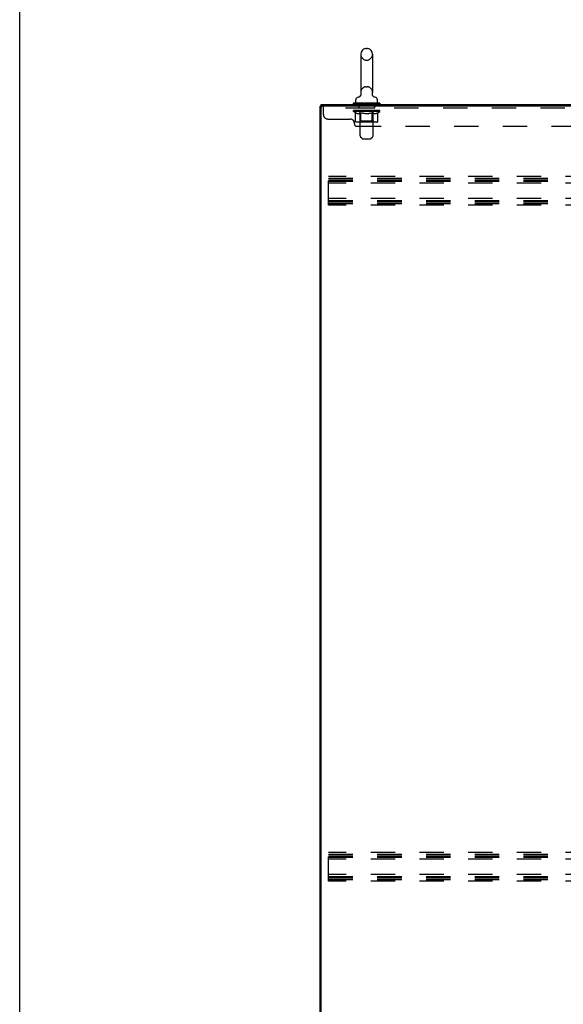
# Model space of a CAD drawing. Header units: inches. Extents: x 0 to 250, y 0 to 162.
# Tile 2 of 44: x 0 to 31, y 50 to 106. Entities that reach past the tile are written whole.
import ezdxf

# ---------------------------------------------------------------- set-up
doc = ezdxf.new("R2010")
doc.units = ezdxf.units.IN
doc.header["$LTSCALE"] = 13.75
doc.header["$MEASUREMENT"] = 0
doc.linetypes.add('HIDDEN', pattern=[0.2, 0.1, -0.1])
doc.layers.get('0').update_dxf_attribs({"linetype": 'CONTINUOUS'})
doc.layers.add('02___PRT_ALL_AXES', color=7, linetype='CONTINUOUS')
doc.layers.add('DEFAULT_2', color=8, linetype='HIDDEN')

msp = doc.modelspace()

# ---------------------------------------------------------------- linework, layer by layer
at = {"color": 7, "linetype": 'Continuous'}
for p, q in [((0, 0), (0, 161.765)), ((19.244, 103.916), (19.244, 101.756)), ((19.54, 104.246), (19.616, 104.246)), ((19.912, 103.916), (19.912, 101.756)), ((19.903, 101.675), (19.904, 101.681)), ((19.903, 101.669), (19.903, 101.676)), ((19.903, 101.664), (19.903, 101.67)), ((19.903, 101.658), (19.903, 101.664)), ((19.903, 101.652), (19.903, 101.658)), ((19.904, 101.646), (19.903, 101.652)), ((19.904, 101.681), (19.905, 101.687)), ((19.905, 101.687), (19.906, 101.692)), ((17.005, 100.982), (17.005, 101.086)), ((18.828, 101.164), (18.828, 101.122)), ((20.328, 101.164), (18.828, 101.164)), ((20.328, 101.122), (18.828, 101.122)), ((18.863, 101.122), (18.863, 101.086)), ((18.968, 101.184), (18.968, 101.34)), ((19.187, 101.534), (19.182, 101.531)), ((19.917, 101.596), (19.915, 101.602)), ((20.188, 101.184), (20.188, 101.34)), ((20.293, 101.122), (20.293, 101.086)), ((20.328, 101.164), (20.328, 101.122)), ((17.005, 100.982), (16.953, 100.982)), ((17.054, 100.982), (17.005, 100.982))]:
    msp.add_line(p, q, dxfattribs=at)
at = {"color": 3, "linetype": 'Continuous'}
for p, q in [((17.005, 101.086), (52.706, 101.086)), ((16.953, 11.19), (16.953, 100.982)), ((17.005, 11.253), (17.005, 100.92)), ((52.706, 100.982), (17.067, 100.982))]:
    msp.add_line(p, q, dxfattribs=at)
at = {"color": 7, "linetype": 'Continuous'}
for points in [[(19.25, 101.692), (19.251, 101.687), (19.252, 101.681), (19.252, 101.675), (19.253, 101.67), (19.253, 101.664), (19.253, 101.658), (19.252, 101.652), (19.252, 101.646), (19.251, 101.641), (19.25, 101.635), (19.249, 101.629), (19.248, 101.623), (19.246, 101.618), (19.245, 101.612), (19.243, 101.607), (19.241, 101.601), (19.238, 101.596), (19.236, 101.591), (19.233, 101.585), (19.23, 101.58), (19.227, 101.576), (19.224, 101.571), (19.22, 101.566), (19.216, 101.561), (19.213, 101.557), (19.209, 101.553), (19.204, 101.549), (19.2, 101.545), (19.196, 101.541), (19.191, 101.537), (19.187, 101.534)], [(19.904, 101.64), (19.903, 101.647), (19.903, 101.652)], [(19.915, 101.602), (19.913, 101.607), (19.911, 101.613), (19.909, 101.618), (19.907, 101.624), (19.906, 101.629), (19.905, 101.635), (19.904, 101.641)], [(19.915, 101.601), (19.913, 101.606), (19.911, 101.612), (19.909, 101.617), (19.908, 101.623), (19.906, 101.629), (19.905, 101.634), (19.904, 101.64)], [(19.968, 101.535), (19.967, 101.535), (19.963, 101.538), (19.959, 101.541), (19.956, 101.544), (19.952, 101.548), (19.949, 101.551), (19.945, 101.555), (19.942, 101.559), (19.938, 101.563), (19.935, 101.567), (19.931, 101.571), (19.928, 101.576), (19.925, 101.581), (19.922, 101.586), (19.92, 101.591), (19.917, 101.596)], [(19.974, 101.531), (19.97, 101.533), (19.968, 101.535)]]:
    msp.add_lwpolyline(points, dxfattribs=at)
for centre, radius, start, end in [((19.578, 103.916), 0.334, 102.4284, 180), ((19.54, 104.089), 0.157, 90, 102.4284), ((19.616, 104.089), 0.157, 77.5716, 90), ((19.578, 103.916), 0.334, 0, 77.5716), ((19.578, 101.756), 0.334, 180, 191.0697), ((19.578, 101.756), 0.334, 348.9303, 360), ((19.125, 101.34), 0.157, 101.6478, 180), ((18.988, 101.184), 0.02, 180, 270), ((19.041, 101.745), 0.257, 281.6478, 311.9718), ((20.114, 101.745), 0.257, 228.028, 258.3522), ((20.031, 101.34), 0.157, 0, 78.3522), ((20.168, 101.184), 0.02, 270, 360)]:
    msp.add_arc(centre, radius, start, end, dxfattribs=at)
at = {"color": 3, "linetype": 'Continuous'}
msp.add_arc((17.067, 100.92), 0.0625, 90, 180, dxfattribs=at)
at = {"layer": '02___PRT_ALL_AXES', "color": 8, "linetype": 'HIDDEN'}
for p, q in [((19.14, 100.982), (19.14, 100.878)), ((20.015, 100.982), (19.14, 100.982)), ((20.015, 100.878), (19.14, 100.878)), ((20.015, 100.982), (20.015, 100.878))]:
    msp.add_line(p, q, dxfattribs=at)
at = {"layer": 'DEFAULT_2', "color": 8, "linetype": 'HIDDEN'}
for p, q in [((19.54, 103.586), (19.616, 103.586)), ((19.54, 102.086), (19.616, 102.086)), ((19.173, 101.164), (19.173, 101.086)), ((19.213, 99.319), (19.213, 101.134)), ((19.943, 99.319), (19.943, 101.134)), ((19.983, 101.164), (19.983, 101.086)), ((17.14, 100.512), (17.14, 100.982)), ((52.765, 100.878), (17.14, 100.878)), ((18.834, 100.69), (18.834, 100.744)), ((18.942, 100.614), (18.834, 100.69)), ((20.321, 100.69), (18.834, 100.69)), ((18.846, 100.737), (18.846, 100.744)), ((18.856, 100.733), (18.856, 100.737)), ((18.856, 100.733), (20.299, 100.733)), ((18.867, 100.733), (18.867, 100.737)), ((18.868, 100.733), (18.868, 100.737)), ((18.879, 100.737), (18.879, 100.744)), ((18.899, 100.733), (18.899, 100.737)), ((18.901, 100.733), (18.901, 100.737)), ((18.934, 100.737), (18.934, 100.744)), ((18.942, 100.135), (18.942, 100.614)), ((18.942, 100.614), (18.962, 100.601)), ((18.951, 100.733), (18.951, 100.737)), ((18.954, 100.733), (18.954, 100.737)), ((19.191, 100.736), (18.962, 100.736)), ((18.982, 100.589), (18.962, 100.601)), ((19.001, 100.579), (18.981, 100.589)), ((19.02, 100.571), (19.001, 100.579)), ((19.008, 100.737), (19.008, 100.744)), ((19.01, 100.733), (19.01, 100.736)), ((19.01, 100.733), (19.01, 100.736)), ((19.013, 100.733), (19.013, 100.736)), ((19.039, 100.564), (19.02, 100.571)), ((19.023, 100.733), (19.023, 100.737)), ((19.023, 100.733), (19.023, 100.736)), ((19.027, 100.733), (19.027, 100.737)), ((19.03, 100.733), (19.03, 100.737)), ((19.034, 100.733), (19.034, 100.736)), ((19.058, 100.559), (19.039, 100.564)), ((19.053, 100.733), (19.053, 100.736)), ((19.144, 100.559), (19.058, 100.559)), ((19.072, 100.733), (19.072, 100.736)), ((19.074, 100.733), (19.074, 100.739)), ((19.1, 100.737), (19.1, 100.744)), ((19.1, 100.733), (19.1, 100.736)), ((19.111, 100.733), (19.111, 100.737)), ((19.116, 100.733), (19.116, 100.737)), ((19.124, 100.733), (19.124, 100.736)), ((19.14, 100.733), (19.14, 100.741)), ((19.144, 100.559), (19.163, 100.564)), ((19.161, 100.733), (19.161, 100.736)), ((19.163, 100.733), (19.163, 100.736)), ((19.182, 100.571), (19.163, 100.564)), ((19.201, 100.579), (19.182, 100.571)), ((19.191, 100.733), (19.191, 100.736)), ((19.22, 100.589), (19.201, 100.579)), ((19.269, 100.736), (19.204, 100.736)), ((19.206, 100.737), (19.206, 100.744)), ((19.212, 100.138), (19.212, 100.686)), ((19.214, 100.733), (19.214, 100.737)), ((19.22, 100.733), (19.22, 100.737)), ((19.24, 100.601), (19.22, 100.589)), ((19.226, 100.733), (19.226, 100.743)), ((19.234, 100.733), (19.234, 100.736)), ((19.26, 100.614), (19.24, 100.601)), ((19.245, 100.733), (19.245, 100.736)), ((19.26, 100.135), (19.26, 100.614)), ((19.26, 100.614), (19.3, 100.601)), ((19.269, 100.733), (19.269, 100.736)), ((19.357, 100.736), (19.294, 100.736)), ((19.339, 100.589), (19.3, 100.601)), ((19.318, 100.733), (19.318, 100.736)), ((19.323, 100.737), (19.323, 100.744)), ((19.328, 100.733), (19.328, 100.737)), ((19.331, 100.733), (19.331, 100.744)), ((19.334, 100.733), (19.334, 100.737)), ((19.378, 100.579), (19.339, 100.589)), ((19.343, 100.733), (19.343, 100.737)), ((19.357, 100.733), (19.357, 100.736)), ((19.416, 100.571), (19.377, 100.579)), ((19.451, 100.736), (19.394, 100.736)), ((19.41, 100.733), (19.41, 100.736)), ((19.454, 100.564), (19.416, 100.571)), ((19.443, 100.736), (19.578, 100.744)), ((19.449, 100.737), (19.449, 100.744)), ((19.449, 100.737), (19.449, 100.744)), ((19.449, 100.744), (19.449, 100.744)), ((19.449, 100.733), (19.449, 100.737)), ((19.451, 100.733), (19.451, 100.736)), ((19.454, 100.733), (19.454, 100.737)), ((19.492, 100.559), (19.454, 100.564)), ((19.456, 100.733), (19.456, 100.737)), ((19.663, 100.559), (19.492, 100.559)), ((19.55, 100.736), (19.499, 100.736)), ((19.507, 100.733), (19.507, 100.736)), ((19.55, 100.733), (19.55, 100.736)), ((19.575, 100.737), (19.574, 100.737)), ((19.574, 100.733), (19.574, 100.737)), ((19.575, 100.733), (19.575, 100.737)), ((19.578, 100.737), (19.578, 100.744)), ((19.578, 100.744), (19.712, 100.736)), ((19.581, 100.733), (19.581, 100.737)), ((19.581, 100.733), (19.581, 100.737)), ((19.581, 100.737), (19.581, 100.737)), ((19.606, 100.733), (19.606, 100.736)), ((19.606, 100.736), (19.657, 100.736)), ((19.649, 100.733), (19.649, 100.736)), ((19.663, 100.559), (19.702, 100.564)), ((19.7, 100.733), (19.7, 100.737)), ((19.701, 100.733), (19.701, 100.737)), ((19.74, 100.571), (19.701, 100.564)), ((19.704, 100.733), (19.704, 100.736)), ((19.704, 100.736), (19.762, 100.736)), ((19.706, 100.737), (19.706, 100.744)), ((19.706, 100.744), (19.707, 100.744)), ((19.706, 100.733), (19.706, 100.737)), ((19.707, 100.737), (19.707, 100.744)), ((19.778, 100.579), (19.739, 100.571)), ((19.746, 100.733), (19.746, 100.736)), ((19.817, 100.589), (19.777, 100.579)), ((19.799, 100.733), (19.799, 100.736)), ((19.799, 100.736), (19.861, 100.736)), ((19.812, 100.733), (19.812, 100.737)), ((19.856, 100.601), (19.816, 100.589)), ((19.821, 100.733), (19.821, 100.737)), ((19.825, 100.733), (19.825, 100.744)), ((19.828, 100.733), (19.828, 100.737)), ((19.832, 100.737), (19.832, 100.744)), ((19.837, 100.733), (19.837, 100.736)), ((19.896, 100.614), (19.855, 100.601)), ((19.886, 100.733), (19.886, 100.736)), ((19.886, 100.736), (19.952, 100.736)), ((19.896, 100.135), (19.896, 100.614)), ((19.896, 100.614), (19.916, 100.601)), ((19.91, 100.733), (19.91, 100.736)), ((19.935, 100.589), (19.915, 100.601)), ((19.921, 100.733), (19.921, 100.736)), ((19.929, 100.733), (19.929, 100.743)), ((19.955, 100.579), (19.935, 100.589)), ((19.936, 100.733), (19.936, 100.737)), ((19.941, 100.733), (19.941, 100.737)), ((19.944, 100.138), (19.944, 100.686)), ((19.949, 100.737), (19.949, 100.744)), ((19.974, 100.571), (19.954, 100.579)), ((19.965, 100.733), (19.965, 100.736)), ((19.965, 100.736), (20.321, 100.736)), ((19.993, 100.564), (19.973, 100.571)), ((19.992, 100.733), (19.992, 100.736)), ((20.012, 100.559), (19.993, 100.564)), ((19.995, 100.733), (19.995, 100.736)), ((20.097, 100.559), (20.012, 100.559)), ((20.015, 100.733), (20.015, 100.741)), ((20.031, 100.733), (20.031, 100.736)), ((20.039, 100.733), (20.039, 100.737)), ((20.044, 100.733), (20.044, 100.737)), ((20.056, 100.737), (20.056, 100.744)), ((20.056, 100.733), (20.056, 100.736)), ((20.082, 100.733), (20.082, 100.739)), ((20.084, 100.733), (20.084, 100.736)), ((20.097, 100.559), (20.116, 100.564)), ((20.102, 100.733), (20.102, 100.736)), ((20.136, 100.571), (20.116, 100.564)), ((20.121, 100.733), (20.121, 100.736)), ((20.125, 100.733), (20.125, 100.737)), ((20.128, 100.733), (20.128, 100.737)), ((20.132, 100.733), (20.132, 100.736)), ((20.133, 100.733), (20.133, 100.737)), ((20.155, 100.579), (20.135, 100.571)), ((20.142, 100.733), (20.142, 100.736)), ((20.145, 100.733), (20.145, 100.736)), ((20.146, 100.733), (20.146, 100.736)), ((20.147, 100.737), (20.147, 100.744)), ((20.174, 100.589), (20.154, 100.579)), ((20.194, 100.601), (20.174, 100.589)), ((20.18, 100.74), (20.32, 100.742)), ((20.18, 100.736), (20.18, 100.74)), ((20.213, 100.614), (20.193, 100.601)), ((20.201, 100.733), (20.201, 100.737)), ((20.204, 100.733), (20.204, 100.737)), ((20.213, 100.614), (20.321, 100.69)), ((20.213, 100.135), (20.213, 100.614)), ((20.222, 100.737), (20.222, 100.744)), ((20.255, 100.733), (20.255, 100.737)), ((20.257, 100.733), (20.257, 100.737)), ((20.276, 100.737), (20.276, 100.744)), ((20.288, 100.733), (20.288, 100.737)), ((20.289, 100.733), (20.289, 100.737)), ((20.299, 100.733), (20.299, 100.737)), ((20.31, 100.737), (20.31, 100.744)), ((20.32, 100.736), (20.32, 100.742)), ((20.321, 100.69), (20.321, 100.737)), ((17.39, 100.262), (18.64, 100.262)), ((18.89, 99.982), (18.89, 100.012)), ((20.163, 100.091), (18.992, 100.091)), ((19.212, 100.138), (19.165, 100.091)), ((19.944, 100.138), (19.212, 100.138)), ((19.273, 100.096), (19.27, 100.099)), ((19.279, 100.092), (19.276, 100.094)), ((19.282, 100.091), (19.279, 100.092)), ((19.285, 100.091), (19.282, 100.091)), ((19.944, 100.138), (19.99, 100.091)), ((19.015, 99.857), (50.89, 99.857)), ((19.313, 99.177), (19.242, 99.248)), ((19.384, 99.147), (19.771, 99.147)), ((19.842, 99.177), (19.913, 99.248)), ((17.432, 95.399), (17.432, 97.024)), ((51.432, 97.024), (17.432, 97.024)), ((17.432, 96.92), (51.432, 96.92)), ((17.432, 96.836), (51.432, 96.836)), ((17.432, 96.753), (51.432, 96.753)), ((51.432, 96.649), (17.432, 96.649)), ((51.432, 95.774), (17.432, 95.774)), ((17.432, 95.67), (51.432, 95.67)), ((17.432, 95.586), (51.432, 95.586)), ((17.432, 95.503), (51.432, 95.503)), ((51.432, 95.399), (17.432, 95.399)), ((17.432, 57.274), (17.432, 58.899)), ((51.432, 58.899), (17.432, 58.899)), ((17.432, 58.795), (51.432, 58.795)), ((17.432, 58.711), (51.432, 58.711)), ((17.432, 58.628), (51.432, 58.628)), ((51.432, 58.524), (17.432, 58.524)), ((51.432, 57.649), (17.432, 57.649)), ((17.432, 57.545), (51.432, 57.545)), ((17.432, 57.461), (51.432, 57.461)), ((17.432, 57.378), (51.432, 57.378)), ((51.432, 57.274), (17.432, 57.274))]:
    msp.add_line(p, q, dxfattribs=at)
for points in [[(18.992, 100.091), (18.986, 100.091), (18.98, 100.092), (18.974, 100.094), (18.969, 100.096), (18.963, 100.099), (18.958, 100.103), (18.954, 100.107), (18.95, 100.111), (18.947, 100.117), (18.944, 100.122), (18.943, 100.128), (18.942, 100.135)], [(19.261, 100.122), (19.26, 100.128), (19.26, 100.135)], [(19.262, 100.117), (19.261, 100.122), (19.26, 100.128), (19.26, 100.135)], [(19.276, 100.094), (19.273, 100.096), (19.27, 100.099), (19.268, 100.103), (19.266, 100.107), (19.264, 100.111), (19.262, 100.117)], [(19.268, 100.103), (19.266, 100.107), (19.264, 100.111)], [(19.871, 100.091), (19.874, 100.091), (19.877, 100.092), (19.879, 100.094), (19.882, 100.096), (19.885, 100.099), (19.888, 100.103), (19.89, 100.107), (19.892, 100.111), (19.893, 100.117), (19.895, 100.122), (19.895, 100.128), (19.896, 100.135)], [(20.163, 100.091), (20.169, 100.091), (20.175, 100.092), (20.181, 100.094), (20.187, 100.096), (20.192, 100.099), (20.197, 100.103), (20.202, 100.107), (20.206, 100.111), (20.209, 100.117), (20.211, 100.122), (20.213, 100.128), (20.213, 100.135)]]:
    msp.add_lwpolyline(points, dxfattribs=at)
for centre, radius, start, end in [((19.578, 103.916), 0.334, 180, 257.5716), ((19.578, 103.916), 0.334, 282.4284, 360), ((19.54, 103.743), 0.157, 257.5716, 270), ((19.616, 103.743), 0.157, 270, 282.4284), ((19.578, 101.756), 0.334, 102.4284, 180), ((19.54, 101.929), 0.157, 90, 102.4284), ((19.616, 101.929), 0.157, 77.5716, 90), ((19.578, 101.756), 0.334, 0, 77.5716), ((19.183, 101.134), 0.03, 0, 90), ((19.973, 101.134), 0.03, 90, 180), ((17.39, 100.512), 0.25, 180, 270), ((19.165, 100.686), 0.0466, 0, 90), ((19.99, 100.686), 0.0466, 90, 180), ((18.64, 100.012), 0.25, 0, 90), ((19.015, 99.982), 0.125, 180, 270), ((19.313, 99.319), 0.1, 180, 225), ((19.384, 99.247), 0.1, 225, 270), ((19.771, 99.247), 0.1, 270, 315), ((19.843, 99.319), 0.1, 315, 360)]:
    msp.add_arc(centre, radius, start, end, dxfattribs=at)
for centre, major_axis, ratio, start_param, end_param in [((18.811, 100.731), (0.232, 0), 0.060167, 0.426548, 1.470503), ((19.578, 100.744), (0.743, 0.008), 0.059247, 2.966439, 3.140971), ((19.578, 100.744), (0.744, 0), 0.060167, 3.141593, 3.316126), ((18.811, 100.723), (0.232, 0.002), 0.059247, 1.374323, 1.469882), ((18.783, 100.731), (0.232, 0.002), 0.059247, 0.251393, 1.295349), ((18.863, 100.731), (0.232, -0.002), 0.059247, 0.601702, 1.645657), ((19.578, 100.744), (0.743, 0.015), 0.056515, 2.79136, 2.965893), ((19.578, 100.744), (0.743, -0.008), 0.059247, -2.966439, -2.791906), ((18.863, 100.723), (0.232, 0), 0.060167, 1.549477, 1.645036), ((18.783, 100.723), (0.232, 0.005), 0.056515, 1.199244, 1.294804), ((18.867, 100.725), (0.192, 0.002), 0.059247, 1.051627, 1.625044), ((18.844, 100.725), (0.192, 0.004), 0.056515, 0.876548, 1.449966), ((18.911, 100.725), (0.192, 0), 0.060167, 1.226781, 1.800198), ((18.778, 100.731), (0.232, 0.005), 0.056515, 0.076315, 1.120271), ((18.936, 100.731), (0.232, -0.005), 0.056515, 0.77678, 1.820736), ((19.578, 100.744), (0.743, 0.022), 0.052059, 2.616423, 2.790956), ((19.578, 100.744), (0.743, -0.015), 0.056515, -2.79136, -2.616827), ((18.936, 100.723), (0.232, -0.002), 0.059247, 1.724631, 1.82019), ((18.778, 100.723), (0.232, 0.007), 0.052059, 1.024308, 1.119867), ((18.843, 100.725), (0.192, 0.006), 0.052059, 0.701611, 1.275029), ((18.976, 100.725), (0.192, -0.002), 0.059247, 1.401935, 1.975352), ((19.029, 100.731), (0.232, -0.007), 0.052059, 0.951717, 1.995673), ((19.578, 100.744), (0.743, 0.029), 0.046022, 2.441677, 2.61621), ((19.578, 100.744), (0.743, -0.022), 0.052059, -2.616423, -2.441891), ((18.798, 100.731), (0.232, 0.007), 0.052059, -0.098622, 0.945334), ((19.029, 100.723), (0.232, -0.005), 0.056515, 1.899709, 1.995269), ((18.798, 100.723), (0.232, 0.009), 0.046022, 0.849561, 0.945121), ((18.864, 100.725), (0.192, 0.007), 0.046022, 0.526865, 1.100283), ((19.06, 100.725), (0.192, -0.004), 0.056515, 1.577013, 2.150431), ((19.139, 100.731), (0.232, -0.009), 0.046022, 1.126463, 2.170419), ((19.578, 100.744), (0.743, 0.034), 0.038593, 2.267147, 2.44168), ((19.578, 100.744), (0.743, -0.029), 0.046022, -2.441677, -2.267144), ((18.842, 100.731), (0.232, 0.009), 0.046022, -0.273368, 0.770588), ((19.139, 100.723), (0.232, -0.007), 0.052059, 2.074646, 2.170205), ((18.842, 100.723), (0.232, 0.011), 0.038593, 0.675031, 0.77059), ((18.908, 100.725), (0.192, 0.009), 0.038593, 0.352335, 0.925752), ((19.158, 100.725), (0.192, -0.006), 0.052059, 1.75195, 2.325367), ((19.262, 100.731), (0.232, -0.011), 0.038593, 1.300994, 2.344949), ((19.578, 100.744), (0.743, 0.039), 0.030002, 2.09283, 2.267363), ((18.908, 100.731), (0.232, 0.011), 0.038593, -0.447899, 0.596057), ((19.578, 100.744), (0.743, -0.034), 0.038593, -2.267147, -2.092614), ((19.262, 100.723), (0.232, -0.009), 0.046022, 2.249392, 2.344952), ((18.908, 100.723), (0.232, 0.012), 0.030002, 0.500714, 0.596274), ((18.971, 100.725), (0.192, 0.01), 0.030002, 0.178018, 0.751436), ((19.27, 100.725), (0.192, -0.007), 0.046022, 1.926696, 2.500114), ((18.995, 100.731), (0.232, 0.012), 0.030002, -0.622215, 0.421741), ((19.394, 100.731), (0.232, -0.012), 0.030002, 1.47531, 2.519266), ((19.578, 100.744), (0.743, 0.042), 0.020513, 1.918702, 2.093235), ((19.578, 100.744), (0.743, -0.039), 0.030002, -2.09283, -1.918297), ((19.394, 100.723), (0.232, -0.011), 0.038593, 2.423923, 2.519482), ((18.995, 100.723), (0.232, 0.013), 0.020513, 0.326586, 0.422146), ((19.053, 100.725), (0.192, 0.011), 0.020513, 0.00389, 0.577307), ((19.391, 100.725), (0.192, -0.009), 0.038593, 2.101227, 2.674644), ((19.099, 100.731), (0.232, 0.013), 0.020513, -0.796343, 0.247613), ((19.532, 100.731), (0.232, -0.013), 0.020513, 1.649438, 2.693394), ((19.578, 100.744), (0.743, 0.044), 0.010411, 1.744712, 1.919245), ((19.578, 100.744), (0.743, -0.042), 0.020513, -1.918702, -1.744169), ((19.532, 100.723), (0.232, -0.012), 0.030002, 2.598239, 2.693799), ((19.099, 100.723), (0.232, 0.014), 0.010411, 0.152596, 0.248156), ((19.151, 100.725), (0.192, 0.011), 0.010411, 6.113086, 6.686503), ((19.518, 100.725), (0.192, -0.01), 0.030002, 2.275543, 2.848961), ((19.217, 100.731), (0.232, 0.014), 0.010411, -0.970333, -0.000837), ((19.672, 100.731), (0.232, -0.014), 0.010411, 1.823428, 2.867384), ((19.578, 100.744), (0.743, -0.044), 0.010411, -1.744712, -1.570179), ((19.672, 100.723), (0.232, -0.013), 0.020513, 2.772368, 2.867927), ((19.646, 100.725), (0.192, -0.011), 0.020513, 2.449671, 3.023089), ((19.484, 100.731), (0.232, 0.014), 0.010411, 0.274209, 1.318165), ((19.383, 100.725), (0.192, 0.011), 0.010411, -0.000452, 0.517932), ((19.347, 100.723), (0.232, 0.014), 0.010411, 0.099676, 0.195236), ((19.578, 100.744), (0.743, 0.044), 0.010411, -1.571413, -1.39688), ((19.808, 100.723), (0.232, -0.014), 0.010411, 2.946357, 3.041917), ((19.773, 100.725), (0.192, -0.011), 0.010411, 2.623661, 3.142044), ((19.623, 100.731), (0.232, 0.013), 0.020513, 0.448199, 1.492154), ((19.509, 100.725), (0.192, 0.011), 0.020513, 0.118504, 0.691921), ((19.484, 100.723), (0.232, 0.013), 0.020513, 0.273666, 0.369225), ((19.938, 100.731), (0.232, -0.014), 0.010411, -3.140756, -2.17126), ((19.578, 100.744), (0.743, 0.042), 0.020513, -1.397424, -1.222891), ((19.578, 100.744), (0.743, -0.044), 0.010411, 1.222347, 1.39688), ((19.761, 100.731), (0.232, 0.012), 0.030002, 0.622327, 1.666283), ((19.637, 100.725), (0.192, 0.01), 0.030002, 0.292632, 0.86605), ((20.004, 100.725), (0.192, -0.011), 0.010411, 2.738275, 3.311692), ((20.057, 100.731), (0.232, -0.013), 0.020513, 2.89398, 3.937936), ((19.623, 100.723), (0.232, 0.012), 0.030002, 0.447794, 0.543354), ((20.057, 100.723), (0.232, -0.014), 0.010411, 2.893437, 2.988996), ((19.578, 100.744), (0.743, 0.039), 0.030002, -1.223295, -1.048762), ((19.894, 100.731), (0.232, 0.011), 0.038593, 0.796643, 1.840599), ((19.578, 100.744), (0.743, -0.042), 0.020513, 1.048358, 1.222891), ((19.764, 100.725), (0.192, 0.009), 0.038593, 0.466948, 1.040366), ((20.102, 100.725), (0.192, -0.011), 0.020513, 2.564285, 3.137703), ((20.161, 100.731), (0.232, -0.012), 0.030002, 2.719852, 3.763807), ((20.017, 100.731), (0.232, 0.009), 0.046022, 0.971174, 2.01513), ((19.761, 100.723), (0.232, 0.011), 0.038593, 0.62211, 0.71767), ((20.161, 100.723), (0.232, -0.013), 0.020513, 2.719447, 2.815007), ((19.578, 100.744), (0.743, 0.034), 0.038593, -1.048979, -0.874446), ((19.578, 100.744), (0.743, -0.039), 0.030002, 0.874229, 1.048762), ((19.885, 100.725), (0.192, 0.007), 0.046022, 0.641479, 1.214897), ((20.126, 100.731), (0.232, 0.007), 0.052059, 1.14592, 2.189876), ((20.184, 100.725), (0.192, -0.01), 0.030002, 2.390157, 2.963574), ((20.247, 100.731), (0.232, -0.011), 0.038593, 2.545535, 3.589491), ((19.997, 100.725), (0.192, 0.006), 0.052059, 0.816225, 1.389643), ((19.894, 100.723), (0.232, 0.009), 0.046022, 0.796641, 0.892201), ((20.247, 100.723), (0.232, -0.012), 0.030002, 2.545319, 2.640878), ((20.219, 100.731), (0.232, 0.005), 0.056515, 1.320857, 2.364813), ((19.578, 100.744), (0.743, 0.029), 0.046022, -0.874448, -0.699915), ((19.578, 100.744), (0.743, -0.034), 0.038593, 0.699913, 0.874446), ((20.313, 100.731), (0.232, -0.009), 0.046022, 2.371005, 3.41496), ((20.248, 100.725), (0.192, -0.009), 0.038593, 2.21584, 2.789258), ((20.096, 100.725), (0.192, 0.004), 0.056515, 0.991162, 1.564579), ((20.293, 100.731), (0.232, 0.002), 0.059247, 1.495935, 2.539891), ((20.357, 100.731), (0.232, -0.007), 0.052059, 2.196258, 3.240214), ((20.291, 100.725), (0.192, -0.007), 0.046022, 2.04131, 2.614727), ((20.017, 100.723), (0.232, 0.007), 0.052059, 0.971387, 1.066947), ((20.344, 100.731), (0.232, 0), 0.060167, 2.360678, 2.715045), ((20.313, 100.723), (0.232, -0.011), 0.038593, 2.371002, 2.466562), ((20.377, 100.731), (0.232, -0.005), 0.056515, 2.021322, 3.065278), ((19.578, 100.744), (0.743, 0.022), 0.052059, -0.699702, -0.525169), ((19.578, 100.744), (0.743, -0.029), 0.046022, 0.525382, 0.699915), ((20.179, 100.725), (0.192, 0.002), 0.059247, 1.16624, 1.739658), ((20.373, 100.731), (0.232, -0.002), 0.059247, 1.846243, 2.890199), ((20.313, 100.725), (0.192, -0.006), 0.052059, 1.866564, 2.439981), ((20.244, 100.725), (0.192, 0), 0.060167, 1.341394, 1.914812), ((20.312, 100.725), (0.192, -0.004), 0.056515, 1.691627, 2.265045), ((20.289, 100.725), (0.192, -0.002), 0.059247, 1.516549, 2.089966), ((20.126, 100.723), (0.232, 0.005), 0.056515, 1.146324, 1.241883), ((20.357, 100.723), (0.232, -0.009), 0.046022, 2.196472, 2.292031), ((19.578, 100.744), (0.743, 0.015), 0.056515, -0.524765, -0.350233), ((19.578, 100.744), (0.743, -0.022), 0.052059, 0.350636, 0.525169), ((20.344, 100.723), (0.232, -0.002), 0.059247, 1.76727, 1.979233), ((20.219, 100.723), (0.232, 0.002), 0.059247, 1.321402, 1.416962), ((20.377, 100.723), (0.232, -0.007), 0.052059, 2.021726, 2.117285), ((19.578, 100.744), (0.743, 0.008), 0.059247, -0.349687, -0.175154), ((19.578, 100.744), (0.743, -0.015), 0.056515, 0.1757, 0.350233), ((20.293, 100.723), (0.232, 0), 0.060167, 1.496556, 1.592116), ((20.373, 100.723), (0.232, -0.005), 0.056515, 1.846789, 1.942348), ((19.578, 100.744), (0.743, -0.008), 0.059247, 6.276097, 6.458339), ((19.578, 100.744), (0.744, 0), 0.060167, -0.174533, -0.057527)]:
    msp.add_ellipse(centre, major_axis=major_axis, ratio=ratio, start_param=start_param, end_param=end_param, dxfattribs=at)

doc.saveas('drawing.dxf')
